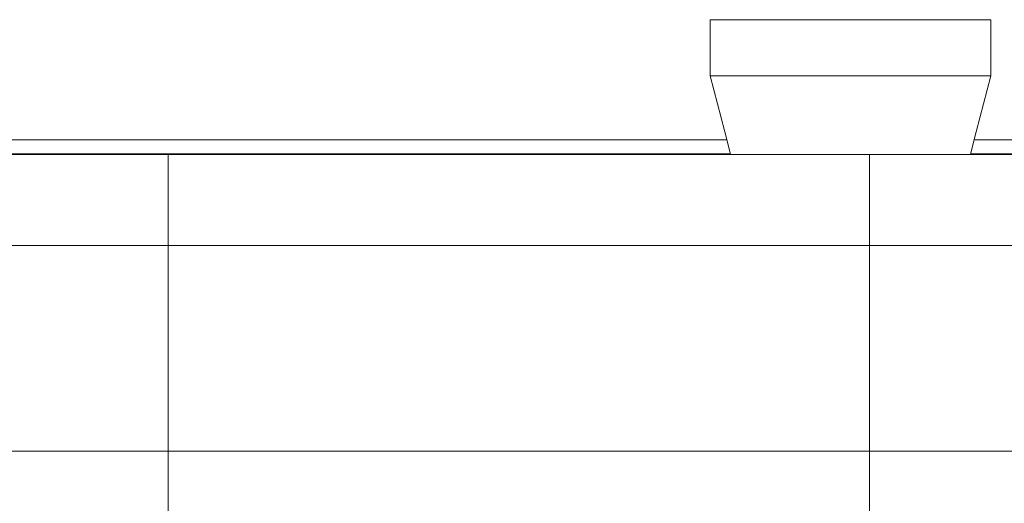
# Model space of a CAD drawing. Header units: millimetres. Extents: x 52659 to 1698020, y -10054 to 104697.
# Tile 25 of 256: x 140506 to 144717, y 15635 to 17704. Entities that reach past the tile are written whole.
import ezdxf

# ---------------------------------------------------------------- set-up
doc = ezdxf.new("R2010")
doc.units = ezdxf.units.MM
doc.header["$MEASUREMENT"] = 0
for name, color, linetype in [('08-01 2D Dessin général.2D', 7, 'Continuous'), ('A-ROOF-____-OTLN.Modèle IFC', 7, 'Continuous'), ('M-EQPM-____-OTLN.Modèle IFC', 7, 'Continuous')]:
    doc.layers.add(name, color=color, linetype=linetype)

# ---------------------------------------------------------------- blocks, each defined once
blk = doc.blocks.new('Élément de coupe_79_1', base_point=(131932.7, 5158.1))
at = {"layer": 'M-EQPM-____-OTLN.Modèle IFC', "color": 7, "linetype": 'Continuous', "lineweight": 18}
for p, q in [((143459.5, 17704.3), (143465.6, 17704.3)), ((143459.5, 17704.3), (143459.5, 17464.3)), ((143465.6, 17704.3), (143483.8, 17704.3)), ((143483.8, 17704.3), (143513.7, 17704.3)), ((143513.7, 17704.3), (143554.7, 17704.3)), ((143554.7, 17704.3), (143606, 17704.3)), ((143606, 17704.3), (143666.6, 17704.3)), ((143666.6, 17704.3), (143735.1, 17704.3)), ((143735.1, 17704.3), (143810.2, 17704.3)), ((143810.2, 17704.3), (143890.4, 17704.3)), ((143890.4, 17704.3), (143974.1, 17704.3)), ((143974.1, 17704.3), (144059.5, 17704.3)), ((144059.5, 17704.3), (144144.9, 17704.3)), ((144144.9, 17704.3), (144228.5, 17704.3)), ((144228.5, 17704.3), (144308.7, 17704.3)), ((144308.7, 17704.3), (144383.9, 17704.3)), ((144383.9, 17704.3), (144452.4, 17704.3)), ((144452.4, 17704.3), (144512.9, 17704.3)), ((144512.9, 17704.3), (144564.2, 17704.3)), ((144564.2, 17704.3), (144605.2, 17704.3)), ((144605.2, 17704.3), (144635.2, 17704.3)), ((144635.2, 17704.3), (144653.4, 17704.3)), ((144653.4, 17704.3), (144659.5, 17704.3)), ((144659.5, 17464.3), (144659.5, 17704.3)), ((143459.5, 17464.3), (143465.6, 17464.3)), ((143521.6, 17223.7), (143459.5, 17464.3)), ((143465.6, 17464.3), (143483.8, 17464.3)), ((143483.8, 17464.3), (143513.7, 17464.3)), ((143513.7, 17464.3), (143554.7, 17464.3)), ((143606, 17464.3), (143554.7, 17464.3)), ((143666.6, 17464.3), (143606, 17464.3)), ((143735.1, 17464.3), (143666.6, 17464.3)), ((143810.2, 17464.3), (143735.1, 17464.3)), ((143890.4, 17464.3), (143810.2, 17464.3)), ((143974.1, 17464.3), (143890.4, 17464.3)), ((144059.5, 17464.3), (143974.1, 17464.3)), ((144144.9, 17464.3), (144059.5, 17464.3)), ((144228.5, 17464.3), (144144.9, 17464.3)), ((144308.7, 17464.3), (144228.5, 17464.3)), ((144383.9, 17464.3), (144308.7, 17464.3)), ((144452.4, 17464.3), (144383.9, 17464.3)), ((144512.9, 17464.3), (144452.4, 17464.3)), ((144564.2, 17464.3), (144512.9, 17464.3)), ((144564.2, 17464.3), (144605.2, 17464.3)), ((144659.5, 17464.3), (144597.1, 17223.7)), ((144605.2, 17464.3), (144635.2, 17464.3)), ((144635.2, 17464.3), (144653.4, 17464.3)), ((144653.4, 17464.3), (144659.5, 17464.3)), ((143534.3, 17174.3), (143521.6, 17223.7)), ((144597.1, 17223.7), (144584.3, 17174.3)), ((143546.3, 17127.8), (143534.3, 17174.3)), ((144584.3, 17174.3), (144572.3, 17127.8))]:
    blk.add_line(p, q, dxfattribs=at)
blk = doc.blocks.new('Élément de coupe_80_1', base_point=(131932.7, 5158.1))
at = {"layer": 'A-ROOF-____-OTLN.Modèle IFC', "color": 7, "linetype": 'Continuous', "lineweight": 18}
for p, q in [((220913.8, 17127.8), (135182.7, 17127.8)), ((220913.8, 16738.1), (135182.7, 16738.1)), ((135182.7, 15858.1), (220913.8, 15858.1))]:
    blk.add_line(p, q, dxfattribs=at)
blk = doc.blocks.new('Élément de coupe_81_1', base_point=(131932.7, 5158.1))
at = {"layer": 'A-ROOF-____-OTLN.Modèle IFC', "color": 7, "linetype": 'Continuous', "lineweight": 18}
for p, q in [((143530.2, 17190.3), (132222.7, 17190.3)), ((155530.2, 17190.3), (144588.5, 17190.3)), ((143545.7, 17130.3), (132222.7, 17130.3)), ((155545.7, 17130.3), (144572.9, 17130.3))]:
    blk.add_line(p, q, dxfattribs=at)

msp = doc.modelspace()

# ---------------------------------------------------------------- linework, layer by layer
at = {"layer": '08-01 2D Dessin général.2D', "color": 7, "linetype": 'Continuous', "lineweight": 9}
for p, q in [((141140.71, 14818.072), (141140.71, 17130.253)), ((144140.71, 14818.072), (144140.71, 17127.783))]:
    msp.add_line(p, q, dxfattribs=at)

# ---------------------------------------------------------------- block references
at = {"layer": 'A-ROOF-____-OTLN.Modèle IFC', "lineweight": 0}
for name in ['Élément de coupe_81_1', 'Élément de coupe_80_1']:
    msp.add_blockref(name, (131932.668, 5158.072), dxfattribs=at)
at = {"layer": 'M-EQPM-____-OTLN.Modèle IFC', "lineweight": 0}
msp.add_blockref('Élément de coupe_79_1', (131932.668, 5158.072), dxfattribs=at)

doc.saveas('drawing.dxf')
